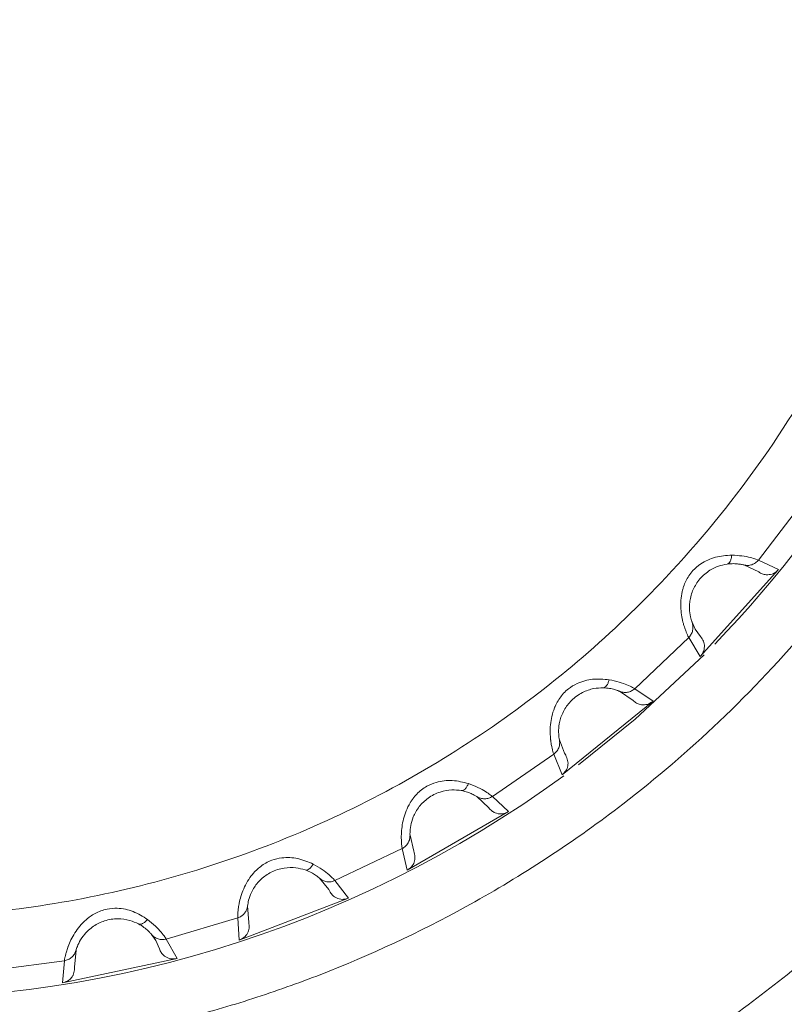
# Model space of a CAD drawing. Header units: millimetres. Extents: x 51337 to 61814, y -21781 to -12277.
# Tile 22 of 256: x 55078 to 55104, y -18344 to -18311. Entities that reach past the tile are written whole.
import ezdxf

# ---------------------------------------------------------------- set-up
doc = ezdxf.new("R2010")
doc.units = ezdxf.units.MM
doc.header["$LTSCALE"] = 0.3175
for name, color, linetype, lineweight in [('1轮廓实线层', 7, 'Continuous', 18), ('7标注层', 4, 'Continuous', 13), ('sub', 1, 'Continuous', 18), ('粗实线', 7, 'Continuous', 18)]:
    doc.layers.add(name, color=color, linetype=linetype, lineweight=lineweight)
doc.styles.add('标准汉字', font='gbenor.shx', dxfattribs={"bigfont": 'gbcbig.shx'})
doc.dimstyles.new('M1：15', dxfattribs={"dimscale": 15, "dimtxt": 3.5, "dimasz": 2.5, "dimexe": 2, "dimexo": 0, "dimgap": 0.5, "dimtad": 1, "dimdec": 4, "dimdsep": 46, "dimtxsty": '标准汉字', "dimcen": 5, "dimdle": 5, "dimclrd": 1, "dimclre": 1, "dimclrt": 256, "dimadec": 4, "dimazin": 2, "dimtfac": 1, "dimtdec": 4, "dimtmove": 0, "dimatfit": 3, "dimfxl": 1, "dimtolj": 1, "dimarcsym": 0})
doc.dimstyles.new('M1：18.5', dxfattribs={"dimscale": 18.5, "dimtxt": 3.5, "dimasz": 2.5, "dimexe": 2, "dimexo": 0, "dimgap": 1.5, "dimtad": 1, "dimdec": 4, "dimdsep": 46, "dimtxsty": '标准汉字', "dimcen": 5, "dimdle": 5, "dimclrd": 1, "dimclre": 1, "dimclrt": 256, "dimadec": 4, "dimazin": 2, "dimtfac": 1, "dimtdec": 4, "dimtmove": 2, "dimatfit": 3, "dimfxl": 1, "dimfrac": 2, "dimtolj": 1, "dimarcsym": 0})

# ---------------------------------------------------------------- blocks, each defined once
blk = doc.blocks.new('*D34')
at = {"layer": '7标注层', "color": 1, "lineweight": -2, "ltscale": 30, "transparency": 16777216}
blk.add_line((54654.412, -18378.154), (54761.153, -18359.332), dxfattribs=at)
blk.add_arc((55072.944, -18304.355), 346.601, 196.20206, 353.79794, dxfattribs=at)
at = {"layer": '7标注层', "color": 1, "lineweight": 20, "ltscale": 30, "transparency": 16777216}
for points in [[(55411.276, -18341.462), (55423.758, -18342.139), (55419.545, -18304.355)], [(54734.022, -18402.483), (54746.197, -18399.649), (54731.609, -18364.542)]]:
    blk.add_solid(points, dxfattribs=at)
at = {"layer": 'Defpoints', "color": 0, "lineweight": 20, "ltscale": 30, "transparency": 16777216}
for p in [(54794.669, -18304.355), (56512.467, -18304.355), (54654.412, -18378.154), (54935.663, -18622.61), (53093.157, -18653.445)]:
    blk.add_point(p, dxfattribs=at)
at = {"layer": '7标注层', "ltscale": 30, "transparency": 16777216, "insert": (55100.211, -18616.016), "char_height": 52.5, "attachment_point": 5, "rotation": 5, "style": '标准汉字'}
blk.add_mtext('\\A1;165%%D', dxfattribs=at)
blk = doc.blocks.new('*D36')
at = {"layer": '7标注层', "color": 1, "lineweight": -2, "ltscale": 30, "transparency": 16777216}
for p, q in [((55667.891, -17915.524), (55466.363, -18047.234)), ((55466.363, -18047.234), (55428.695, -18071.852)), ((55072.944, -18304.355), (55428.695, -18071.852)), ((55072.944, -18304.355), (54997.607, -18353.592))]:
    blk.add_line(p, q, dxfattribs=at)
at = {"layer": '7标注层', "color": 1, "lineweight": 18, "transparency": 16777216}
blk.add_solid([(55395.129, -18102.749), (55386.923, -18090.193), (55428.695, -18071.852)], dxfattribs=at)
at = {"layer": 'Defpoints', "color": 0, "lineweight": 18, "transparency": 16777216}
for p in [(55428.695, -18071.852), (55072.944, -18304.355)]:
    blk.add_point(p, dxfattribs=at)
at = {"layer": '7标注层', "transparency": 16777216, "insert": (55553.957, -17920.101), "char_height": 63, "attachment_point": 5, "rotation": 33.1669, "style": '标准汉字'}
blk.add_mtext('\\A1;R425', dxfattribs=at)

msp = doc.modelspace()

# ---------------------------------------------------------------- linework, layer by layer
at = {"layer": '1轮廓实线层', "ltscale": 30}
msp.add_lwpolyline([(55101.30351, -18332.42359), (55098.93174, -18334.63279), (55096.98415, -18336.20115)], dxfattribs=at)
for radius, start, end in [(86, 45.6077801, 265.8130161), (39.90067, 316.048545, 10.479421), (39.90067, 229.973373, 306.140321)]:
    msp.add_arc((55072.94446, -18304.35532), radius, start, end, dxfattribs=at)
at = {"layer": 'sub', "color": 4, "ltscale": 30}
msp.add_arc((55072.94446, -18304.35532), 424.98931, 190, 170, dxfattribs=at)
at = {"layer": '粗实线', "ltscale": 30}
for p, q in [((55104.73011, -18327.13168), (55103.17147, -18329.16294)), ((55103.17147, -18329.16294), (55103.86342, -18329.48427)), ((55103.86342, -18329.48427), (55101.16767, -18332.47821)), ((55102.66381, -18329.3311), (55103.18088, -18329.57283)), ((55100.99964, -18331.53598), (55100.88993, -18331.30117)), ((55101.18434, -18331.79009), (55100.99964, -18331.53598)), ((55100.77577, -18331.82364), (55098.91856, -18333.58607)), ((55101.16767, -18332.47821), (55100.77577, -18331.82364)), ((55098.39084, -18333.67274), (55098.86373, -18333.99238)), ((55098.91856, -18333.58607), (55099.55173, -18334.01169)), ((55099.55173, -18334.01169), (55096.42081, -18336.54707)), ((55096.50356, -18335.80257), (55096.33062, -18335.34109)), ((55096.13612, -18335.83923), (55094.02607, -18337.28943)), ((55096.42081, -18336.54707), (55096.13612, -18335.83923)), ((55096.54492, -18335.87002), (55096.50356, -18335.80257)), ((55093.4913, -18337.29248), (55093.90836, -18337.68218)), ((55094.02607, -18337.28943), (55094.58487, -18337.80887)), ((55094.58487, -18337.80887), (55091.09588, -18339.82324)), ((55091.32439, -18339.17399), (55091.19545, -18338.61801)), ((55090.92543, -18339.07959), (55088.61449, -18340.18185)), ((55091.09588, -18339.82324), (55090.92543, -18339.07959)), ((55088.08582, -18340.1012), (55088.39903, -18340.48175)), ((55088.61449, -18340.18185), (55089.08515, -18340.7823)), ((55088.39903, -18340.48175), (55088.43676, -18340.55126)), ((55089.08515, -18340.7823), (55085.324, -18342.22608)), ((55085.65126, -18341.62058), (55085.61089, -18341.05127)), ((55085.36426, -18341.42364), (55085.27198, -18341.46493)), ((55085.27198, -18341.46493), (55082.81707, -18342.1921)), ((55085.324, -18342.22608), (55085.27198, -18341.46493)), ((55082.3075, -18342.02971), (55082.45598, -18342.2421)), ((55082.45598, -18342.2421), (55082.58373, -18342.52918)), ((55082.81707, -18342.1921), (55083.188, -18342.85878)), ((55079.66525, -18343.14956), (55079.71444, -18342.58095)), ((55079.31499, -18342.93649), (55076.77654, -18343.27068)), ((55083.188, -18342.85878), (55079.2473, -18343.6964)), ((55079.2473, -18343.6964), (55079.31499, -18342.93649))]:
    msp.add_line(p, q, dxfattribs=at)
for points, knots in [([(55029.64319, -18329.35532), (55028.69739, -18327.57656), (55026.8058, -18324.01904), (55024.80999, -18318.29853), (55023.47045, -18312.40095), (55022.86413, -18306.37909), (55022.9845, -18300.32962), (55023.8339, -18294.33832), (55025.39888, -18288.49315), (55027.65688, -18282.87914), (55030.57497, -18277.57816), (55034.11059, -18272.66746), (55038.21222, -18268.21861), (55042.82008, -18264.29645), (55047.86701, -18260.95817), (55053.27945, -18258.25242), (55058.9785, -18256.21862), (55064.88111, -18254.88642), (55070.90126, -18254.27522), (55076.95114, -18254.39401), (55082.94281, -18255.2408), (55088.78803, -18256.80413), (55094.40504, -18259.05793), (55099.69915, -18261.98167), (55104.64101, -18265.48675), (55107.53378, -18268.29138), (55108.98016, -18269.69369)], [0, 0, 0, 0, 42752.86096727, 85505.73485653, 128258.6782815, 171011.48265819, 213764.39178771, 256517.31580474, 299270.14038309, 342023.11296493, 384775.9336451, 427528.815053, 470281.72979354, 513034.65191042, 555787.53647454, 598540.40502626, 641293.28534057, 684046.17438811, 726799.06525626, 769551.94806555, 812304.84258844, 855057.7311705, 897810.62442083, 940563.49017005, 983316.40998247, 1026069.26319637, 1026069.26319637, 1026069.26319637, 1026069.26319637]), ([(55101.70906, -18273.89166), (55099.81146, -18272.27643), (55096.01626, -18269.04598), (55089.3487, -18265.57702), (55082.22704, -18263.26688), (55074.79387, -18262.27656), (55067.30684, -18262.61388), (55059.99708, -18264.27443), (55053.09769, -18267.20398), (55046.82676, -18271.31018), (55041.38295, -18276.4629), (55036.93879, -18282.49889), (55033.63447, -18289.2273), (55031.57668, -18296.43389), (55030.82305, -18303.89477), (55031.42548, -18311.35747), (55033.26029, -18318.64605), (55035.52662, -18323.08488), (55036.65979, -18325.30429)], [0, 0, 0, 0, 43320.27675495, 86640.55063956, 129960.81681652, 173281.09077477, 216601.36446064, 259921.62190953, 303241.89517753, 346562.17193144, 389882.44895565, 433202.73870858, 476522.94052765, 519843.2893883, 563163.5268655, 606483.74949354, 649804.056203, 693124.34170434, 693124.34170434, 693124.34170434, 693124.34170434]), ([(55040.80944, -18322.90848), (55040.29417, -18321.96157), (55039.23488, -18320.01489), (55037.94937, -18316.84729), (55036.87701, -18313.34795), (55036.12308, -18309.50972), (55035.77002, -18305.36141), (55035.90212, -18300.95301), (55036.60426, -18296.35865), (55037.95364, -18291.67728), (55039.81147, -18287.45051), (55042.00114, -18283.74836), (55044.37678, -18280.56414), (55047.09864, -18277.62725), (55050.14846, -18274.98533), (55053.46459, -18272.68623), (55056.98481, -18270.77822), (55060.65903, -18269.26681), (55064.78854, -18268.06415), (55069.34412, -18267.31313), (55074.2139, -18267.16731), (55078.83883, -18267.62704), (55083.14215, -18268.59284), (55087.07318, -18269.964), (55090.60435, -18271.64665), (55093.72825, -18273.55376), (55096.47793, -18275.5849), (55098.10102, -18277.09418), (55098.89053, -18277.82834)], [0, 0, 0, 0, 33739.88383709, 69362.86545231, 106834.35432865, 148218.63245733, 191613.69068813, 236950.3874078, 286025.29921453, 336776.33518545, 389093.54135749, 430163.27224543, 471238.3119103, 513275.66935075, 555318.48382496, 597355.80642274, 639398.55170275, 680468.19456566, 721543.30107742, 773855.66518614, 824606.9476222, 873686.52371996, 919018.49222874, 962413.48550171, 1003802.46752357, 1041269.11346127, 1076894.58496167, 1110636.89487362, 1110636.89487362, 1110636.89487362, 1110636.89487362]), ([(55120.98016, -18290.47831), (55121.47141, -18292.43207), (55122.45391, -18296.33959), (55123.01846, -18302.37191), (55122.90344, -18308.41861), (55122.04679, -18314.40998), (55120.47806, -18320.25376), (55118.21557, -18325.8661), (55115.2935, -18331.16483), (55111.75411, -18336.07283), (55107.64909, -18340.51854), (55103.03824, -18344.43718), (55097.98876, -18347.7716), (55092.57426, -18350.47324), (55086.87365, -18352.50267), (55080.97002, -18353.83038), (55074.94942, -18354.43695), (55068.8996, -18354.31361), (55062.90872, -18353.46208), (55057.06416, -18351.89483), (55051.45084, -18349.63477), (55046.15166, -18346.71427), (55041.23973, -18343.17827), (55036.80205, -18339.06939), (55032.84585, -18334.48071), (55030.71074, -18331.06378), (55029.64319, -18329.35532)], [0, 0, 0, 0, 42920.37774032, 85840.8097159, 128761.16860556, 171681.67142044, 214602.03717661, 257522.49016286, 300442.84382058, 343363.24422628, 386283.65692539, 429204.08421988, 472124.5019543, 515044.92017177, 557965.31638015, 600885.74426392, 643806.14704967, 686726.55808259, 729646.97916495, 772567.36279658, 815487.79103616, 858408.21632802, 901328.58384887, 944249.0053365, 987169.47336139, 1030089.87370311, 1030089.87370311, 1030089.87370311, 1030089.87370311]), ([(55036.65979, -18325.30429), (55038.01527, -18327.39534), (55040.72623, -18331.57745), (55046.12095, -18336.81073), (55052.28253, -18341.06382), (55059.121, -18344.14157), (55066.3897, -18345.96286), (55072.21154, -18346.3535), (55076.35176, -18346.13917), (55078.82632, -18345.86322), (55081.27997, -18345.44087), (55083.70423, -18344.87358), (55086.09062, -18344.16336), (55089.38803, -18342.96478), (55093.65139, -18340.93419), (55098.1188, -18337.98443), (55101.93901, -18334.7113), (55105.10525, -18331.34806), (55108.01853, -18327.45348), (55110.57211, -18323.02893), (55112.65131, -18318.09576), (55114.00449, -18313.17332), (55114.72485, -18308.41396), (55114.91698, -18303.92706), (55114.64798, -18299.29934), (55114.02506, -18296.23221), (55113.70906, -18294.67628)], [0, 0, 0, 0, 64290.1739269, 128580.33333939, 192870.50691441, 257160.69192036, 321450.85786345, 385741.04216557, 407196.33549721, 428651.6120516, 450106.886292, 471562.1874175, 493017.46858213, 514472.74435183, 562275.0547366, 614791.10830866, 652440.70903277, 692187.40822175, 734030.8566536, 777970.59242667, 824006.36493411, 872137.76326717, 909624.42264497, 948290.74548166, 988136.53972605, 1029161.77482252, 1029161.77482252, 1029161.77482252, 1029161.77482252]), ([(55108.89053, -18295.14885), (55109.13155, -18296.1996), (55109.62703, -18298.35973), (55110.01131, -18301.75658), (55110.10095, -18305.41543), (55109.79259, -18309.31484), (55109.01464, -18313.40481), (55107.69938, -18317.61451), (55105.78505, -18321.84966), (55103.22399, -18325.99418), (55100.29581, -18329.5639), (55097.18942, -18332.53895), (55094.04356, -18334.96514), (55090.63092, -18337.05983), (55086.98195, -18338.7821), (55083.1689, -18340.10244), (55079.26473, -18340.9912), (55075.31913, -18341.45647), (55071.0183, -18341.50178), (55066.42887, -18340.99728), (55061.69997, -18339.82532), (55057.37005, -18338.1362), (55053.48622, -18336.04642), (55050.07015, -18333.66659), (55047.1231, -18331.09456), (55044.62873, -18328.41613), (55042.52818, -18325.71911), (55041.37189, -18323.82824), (55040.80944, -18322.90848)], [0, 0, 0, 0, 33837.64898651, 69563.68405219, 107143.78246359, 148647.60186175, 192168.3856449, 237636.35400215, 286853.25206862, 337751.32778668, 390220.05526656, 431408.51677722, 472602.56043179, 514761.5858524, 556926.10854564, 599085.09667387, 641249.61287031, 682438.11784709, 723632.15312459, 776095.96200576, 826994.16536076, 876215.82588771, 921679.01068002, 965199.61228935, 1006708.40417814, 1044283.52628672, 1080012.21769316, 1113852.21215729, 1113852.21215729, 1113852.21215729, 1113852.21215729]), ([(55102.25139, -18328.99496), (55102.06539, -18329.0068), (55101.70782, -18329.02954), (55101.23248, -18329.24107), (55100.94091, -18329.48637), (55100.73665, -18329.74964), (55100.62491, -18329.98343), (55100.56983, -18330.1656), (55100.55546, -18330.22124), (55100.50435, -18330.43839), (55100.48198, -18330.86003), (55100.55512, -18331.21504), (55100.61346, -18331.42609), (55100.64881, -18331.53107), (55100.68634, -18331.6275), (55100.74029, -18331.75855), (55100.75948, -18331.79375), (55100.77577, -18331.82364)], [0, 0, 0, 0, 81318.21335001, 156332.04120791, 202924.37477567, 233024.81041579, 289428.44182296, 305465.58832581, 310261.40797568, 312866.18066352, 396710.24946508, 483105.84031837, 488381.6703428, 527039.4798903, 555593.83256322, 570851.93272018, 656594.4251416, 656594.4251416, 656594.4251416, 656594.4251416]), ([(55102.09355, -18329.30008), (55102.11298, -18329.29375), (55102.15262, -18329.28084), (55102.20094, -18329.21371), (55102.23688, -18329.11797), (55102.24662, -18329.03542), (55102.25139, -18328.99496)], [0, 0, 0, 0, 47182.24219347, 96254.63842118, 145342.73687255, 192513.57891447, 192513.57891447, 192513.57891447, 192513.57891447]), ([(55103.17147, -18329.16294), (55103.15088, -18329.15454), (55103.11031, -18329.13798), (55102.90406, -18329.07359), (55102.62346, -18329.01344), (55102.37441, -18329.00107), (55102.25139, -18328.99496)], [0, 0, 0, 0, 50325.22905945, 99149.76876443, 146400.83946368, 192520.0973972, 192520.0973972, 192520.0973972, 192520.0973972]), ([(55103.17147, -18329.16294), (55103.13938, -18329.1963), (55103.07388, -18329.2644), (55102.94387, -18329.32663), (55102.80247, -18329.35428), (55102.7094, -18329.33873), (55102.66381, -18329.3311)], [0, 0, 0, 0, 47158.55356472, 96262.85708095, 145365.02473366, 192521.27285077, 192521.27285077, 192521.27285077, 192521.27285077]), ([(55100.88993, -18331.30117), (55100.88184, -18331.27989), (55100.86658, -18331.23975), (55100.80674, -18331.01457), (55100.79111, -18330.73003), (55100.82632, -18330.47548), (55100.90201, -18330.20758), (55101.07841, -18329.87577), (55101.39051, -18329.56529), (55101.76084, -18329.36594), (55101.9884, -18329.3209), (55102.09355, -18329.30008)], [0, 0, 0, 0, 60778.92678677, 114640.27392948, 161203.68885958, 185740.92008813, 211945.86447065, 261044.88115405, 314850.17833874, 363251.24344096, 404832.83593941, 404832.83593941, 404832.83593941, 404832.83593941]), ([(55102.09355, -18329.30008), (55102.1706, -18329.29342), (55102.33085, -18329.27956), (55102.50365, -18329.29827), (55102.62708, -18329.32141), (55102.65122, -18329.32778), (55102.66381, -18329.3311)], [0, 0, 0, 0, 42426.95236762, 88238.38281787, 138146.12224414, 192515.12672944, 192515.12672944, 192515.12672944, 192515.12672944]), ([(55103.86342, -18329.48427), (55103.82052, -18329.52696), (55103.7306, -18329.61645), (55103.57198, -18329.66705), (55103.42621, -18329.67077), (55103.29951, -18329.6461), (55103.22045, -18329.59727), (55103.18088, -18329.57283)], [0, 0, 0, 0, 56368.00408228, 118154.89771553, 150157.27916219, 193528.94899543, 237002.25766184, 237002.25766184, 237002.25766184, 237002.25766184]), ([(55100.88993, -18331.30117), (55100.90228, -18331.34572), (55100.9275, -18331.43665), (55100.91476, -18331.58017), (55100.86647, -18331.71598), (55100.80559, -18331.78824), (55100.77577, -18331.82364)], [0, 0, 0, 0, 47154.47342578, 96252.13178974, 145352.67095841, 192504.67222458, 192504.67222458, 192504.67222458, 192504.67222458]), ([(55101.16767, -18332.47821), (55101.2072, -18332.42871), (55101.28624, -18332.32971), (55101.31781, -18332.16971), (55101.31003, -18332.0444), (55101.27219, -18331.92258), (55101.21977, -18331.84352), (55101.18434, -18331.79009)], [0, 0, 0, 0, 59003.63940242, 118002.91992503, 148103.72961988, 176926.51471748, 236980.12509879, 236980.12509879, 236980.12509879, 236980.12509879]), ([(55098.03609, -18333.27623), (55097.85053, -18333.25882), (55097.4938, -18333.22536), (55096.99121, -18333.35989), (55096.66487, -18333.55658), (55096.42193, -18333.78465), (55096.27499, -18333.99808), (55096.19211, -18334.1694), (55096.1692, -18334.22209), (55096.0848, -18334.4286), (55095.99668, -18334.84153), (55096.01338, -18335.20357), (55096.03802, -18335.4212), (55096.0565, -18335.5304), (55096.07848, -18335.63153), (55096.11126, -18335.7694), (55096.12471, -18335.80717), (55096.13612, -18335.83923)], [0, 0, 0, 0, 81303.31990576, 156301.92508427, 202886.17607103, 232980.4745846, 289374.10563647, 305407.96524029, 310201.46763159, 312806.52740872, 396633.7808513, 483013.25931825, 488289.00312244, 526939.0105149, 555488.22190206, 570743.30157011, 656469.47731597, 656469.47731597, 656469.47731597, 656469.47731597]), ([(55097.83246, -18333.55289), (55097.85264, -18333.54968), (55097.89382, -18333.54313), (55097.95203, -18333.48438), (55098.00251, -18333.39546), (55098.02505, -18333.31544), (55098.03609, -18333.27623)], [0, 0, 0, 0, 47173.98311986, 96237.56875629, 145314.69744141, 192479.00406867, 192479.00406867, 192479.00406867, 192479.00406867]), ([(55098.91856, -18333.58607), (55098.89953, -18333.57455), (55098.86205, -18333.55184), (55098.66842, -18333.456), (55098.40069, -18333.35266), (55098.15664, -18333.3015), (55098.03609, -18333.27623)], [0, 0, 0, 0, 50316.44780607, 99132.08010939, 146375.07408874, 192485.97127495, 192485.97127495, 192485.97127495, 192485.97127495]), ([(55096.33062, -18335.34109), (55096.32596, -18335.3188), (55096.31716, -18335.27677), (55096.29328, -18335.04496), (55096.32236, -18334.7615), (55096.39695, -18334.51559), (55096.51363, -18334.26282), (55096.73975, -18333.96269), (55097.09659, -18333.70486), (55097.49354, -18333.56591), (55097.72534, -18333.557), (55097.83246, -18333.55289)], [0, 0, 0, 0, 60766.99988631, 114619.26270852, 161172.55171825, 185705.11324347, 211905.50147938, 260995.20250225, 314789.2771683, 363180.35206698, 404754.04925951, 404754.04925951, 404754.04925951, 404754.04925951]), ([(55097.83246, -18333.55289), (55097.9096, -18333.55836), (55098.07004, -18333.56974), (55098.23779, -18333.61525), (55098.35608, -18333.65741), (55098.37893, -18333.66748), (55098.39084, -18333.67274)], [0, 0, 0, 0, 42418.91842068, 88222.18627327, 138121.1748659, 192480.43595796, 192480.43595796, 192480.43595796, 192480.43595796]), ([(55098.91856, -18333.58607), (55098.88164, -18333.614), (55098.8063, -18333.67101), (55098.66815, -18333.71212), (55098.52416, -18333.71735), (55098.43468, -18333.6874), (55098.39084, -18333.67274)], [0, 0, 0, 0, 47150.69357058, 96243.96267165, 145338.63470347, 192486.80521559, 192486.80521559, 192486.80521559, 192486.80521559]), ([(55099.55173, -18334.01169), (55099.50268, -18334.04714), (55099.39985, -18334.12144), (55099.23528, -18334.14662), (55099.09072, -18334.1275), (55098.96943, -18334.08331), (55098.89899, -18334.02272), (55098.86373, -18333.99238)], [0, 0, 0, 0, 56355.51711423, 118132.36155718, 150128.17916679, 193492.58940047, 236958.41866323, 236958.41866323, 236958.41866323, 236958.41866323]), ([(55096.33062, -18335.34109), (55096.33585, -18335.38701), (55096.34652, -18335.48077), (55096.31149, -18335.62052), (55096.24254, -18335.7471), (55096.17112, -18335.80894), (55096.13612, -18335.83923)], [0, 0, 0, 0, 47142.07568882, 96231.71256625, 145323.4806801, 192465.89742105, 192465.89742105, 192465.89742105, 192465.89742105]), ([(55096.42081, -18336.54705), (55096.46759, -18336.50434), (55096.56115, -18336.41893), (55096.61735, -18336.26584), (55096.62928, -18336.14085), (55096.61096, -18336.0146), (55096.57155, -18335.92832), (55096.54492, -18335.87002)], [0, 0, 0, 0, 58992.10440387, 117976.58717492, 148073.57861735, 176892.8615244, 236930.44039948, 236930.44039948, 236930.44039948, 236930.44039948]), ([(55093.20294, -18336.84536), (55093.02239, -18336.79913), (55092.67529, -18336.71027), (55092.15785, -18336.76456), (55091.80474, -18336.90774), (55091.52913, -18337.09502), (55091.35061, -18337.28283), (55091.24194, -18337.43907), (55091.21108, -18337.48754), (55091.09538, -18337.67828), (55090.94379, -18338.07235), (55090.90365, -18338.43259), (55090.89391, -18338.65134), (55090.8951, -18338.76211), (55090.90099, -18338.86541), (55090.9118, -18339.00672), (55090.91917, -18339.04614), (55090.92543, -18339.07959)], [0, 0, 0, 0, 81284.18531144, 156266.04242314, 202839.06879671, 232926.94735787, 289307.29865571, 305337.54491184, 310131.30701616, 312735.28367847, 396541.9422085, 482902.27196928, 488175.86683027, 526817.21665777, 555359.38057638, 570611.128985, 656317.99747765, 656317.99747765, 656317.99747765, 656317.99747765]), ([(55092.95854, -18337.08676), (55092.97898, -18337.08674), (55093.02067, -18337.08671), (55093.08736, -18337.03781), (55093.15113, -18336.95787), (55093.1859, -18336.88236), (55093.20294, -18336.84536)], [0, 0, 0, 0, 47163.84817554, 96213.71517515, 145282.04002606, 192436.22811841, 192436.22811841, 192436.22811841, 192436.22811841]), ([(55094.02607, -18337.28943), (55094.00909, -18337.27507), (55093.97562, -18337.24677), (55093.79936, -18337.12183), (55093.55109, -18336.97789), (55093.31805, -18336.88918), (55093.20294, -18336.84536)], [0, 0, 0, 0, 50305.33367616, 99110.35363796, 146342.65057095, 192443.45492428, 192443.45492428, 192443.45492428, 192443.45492428]), ([(55091.19545, -18338.61801), (55091.19434, -18338.59527), (55091.19222, -18338.55238), (55091.20491, -18338.31967), (55091.27797, -18338.04426), (55091.39011, -18337.81304), (55091.54488, -18337.58163), (55091.81519, -18337.32059), (55092.20795, -18337.12172), (55092.62176, -18337.0466), (55092.8521, -18337.07406), (55092.95854, -18337.08676)], [0, 0, 0, 0, 60752.90108179, 114592.95508569, 161134.37441075, 185660.9460146, 211856.57347532, 260933.67102145, 314715.70286712, 363095.22497817, 404658.89946421, 404658.89946421, 404658.89946421, 404658.89946421]), ([(55092.95854, -18337.08676), (55093.03388, -18337.10423), (55093.19057, -18337.14056), (55093.34913, -18337.21177), (55093.45937, -18337.27191), (55093.48035, -18337.28543), (55093.4913, -18337.29248)], [0, 0, 0, 0, 42409.70372828, 88202.90076848, 138090.53480221, 192437.48225761, 192437.48225761, 192437.48225761, 192437.48225761]), ([(55094.02607, -18337.28943), (55093.98525, -18337.31124), (55093.90192, -18337.35576), (55093.75903, -18337.37478), (55093.61601, -18337.35738), (55093.5323, -18337.31382), (55093.4913, -18337.29248)], [0, 0, 0, 0, 47139.41069053, 96223.0752206, 145307.41741334, 192443.92969638, 192443.92969638, 192443.92969638, 192443.92969638]), ([(55094.58487, -18337.80887), (55094.53088, -18337.8362), (55094.4177, -18337.89351), (55094.2512, -18337.89264), (55094.11143, -18337.85112), (55093.99855, -18337.78851), (55093.93845, -18337.71765), (55093.90836, -18337.68218)], [0, 0, 0, 0, 56343.5123448, 118107.76966772, 150096.61059957, 193451.28563337, 236904.29870177, 236904.29870177, 236904.29870177, 236904.29870177]), ([(55091.19545, -18338.61801), (55091.19343, -18338.6642), (55091.18931, -18338.75846), (55091.13285, -18338.89101), (55091.04494, -18339.00523), (55090.96473, -18339.05514), (55090.92543, -18339.07959)], [0, 0, 0, 0, 47132.61184353, 96209.81115596, 145285.4021849, 192419.22749801, 192419.22749801, 192419.22749801, 192419.22749801]), ([(55087.87097, -18339.61447), (55087.69987, -18339.54058), (55087.37094, -18339.39852), (55086.85138, -18339.37116), (55086.48022, -18339.45737), (55086.1787, -18339.59921), (55085.97301, -18339.7568), (55085.84122, -18339.89411), (55085.80317, -18339.93715), (55085.65902, -18340.10742), (55085.4477, -18340.47297), (55085.35168, -18340.82246), (55085.30785, -18341.03702), (55085.29169, -18341.1466), (55085.28134, -18341.24957), (55085.26992, -18341.39081), (55085.27103, -18341.43089), (55085.27198, -18341.46493)], [0, 0, 0, 0, 81262.45007325, 156224.15133013, 202785.01680222, 232864.73940493, 289230.33754863, 305255.76324743, 310048.03242141, 312650.83300974, 396436.86802284, 482773.56898704, 488046.10739675, 526677.57196023, 555212.49975945, 570459.70399107, 656143.70563996, 656143.70563996, 656143.70563996, 656143.70563996]), ([(55091.09588, -18339.82324), (55091.14877, -18339.78837), (55091.25454, -18339.71865), (55091.334, -18339.57623), (55091.36532, -18339.45464), (55091.36698, -18339.32711), (55091.34157, -18339.23573), (55091.32439, -18339.17399)], [0, 0, 0, 0, 58979.52124594, 117954.90714252, 148047.25661166, 176854.84961611, 236871.16301084, 236871.16301084, 236871.16301084, 236871.16301084]), ([(55085.61089, -18341.05127), (55085.61334, -18341.02864), (55085.61797, -18340.98595), (55085.66689, -18340.75808), (55085.78214, -18340.49748), (55085.92908, -18340.28666), (55086.11814, -18340.0823), (55086.42595, -18339.86675), (55086.84499, -18339.73179), (55087.26546, -18339.72232), (55087.48867, -18339.78548), (55087.59181, -18339.81467)], [0, 0, 0, 0, 60736.21502043, 114562.18505772, 161091.77144288, 185610.89249806, 211799.31485499, 260863.56078184, 314630.78704505, 362997.53861909, 404549.72356825, 404549.72356825, 404549.72356825, 404549.72356825]), ([(55087.59181, -18339.81467), (55087.612, -18339.81785), (55087.65318, -18339.82435), (55087.7267, -18339.78648), (55087.80219, -18339.71748), (55087.84835, -18339.64835), (55087.87097, -18339.61447)], [0, 0, 0, 0, 47151.12858414, 96189.14057104, 145245.64386351, 192386.30088708, 192386.30088708, 192386.30088708, 192386.30088708]), ([(55088.61449, -18340.18185), (55088.59996, -18340.16501), (55088.57134, -18340.13184), (55088.4168, -18339.98084), (55088.1941, -18339.79985), (55087.9778, -18339.67576), (55087.87097, -18339.61447)], [0, 0, 0, 0, 50291.99437444, 99084.39384143, 146304.32967227, 192393.59168402, 192393.59168402, 192393.59168402, 192393.59168402]), ([(55087.59181, -18339.81467), (55087.66349, -18339.84371), (55087.81256, -18339.90412), (55087.95803, -18339.99925), (55088.05751, -18340.0759), (55088.07612, -18340.09253), (55088.08582, -18340.1012)], [0, 0, 0, 0, 42398.84918145, 88180.06026138, 138054.63343575, 192387.31977186, 192387.31977186, 192387.31977186, 192387.31977186]), ([(55088.61449, -18340.18185), (55088.57076, -18340.197), (55088.48149, -18340.22794), (55088.33739, -18340.22437), (55088.19884, -18340.18481), (55088.12298, -18340.12869), (55088.08582, -18340.1012)], [0, 0, 0, 0, 47126.98205312, 96197.67469162, 145268.65373992, 192393.69836682, 192393.69836682, 192393.69836682, 192393.69836682]), ([(55089.08515, -18340.7823), (55089.02755, -18340.80086), (55088.9068, -18340.83975), (55088.74251, -18340.81285), (55088.61094, -18340.74999), (55088.50921, -18340.67047), (55088.46093, -18340.59103), (55088.43676, -18340.55126)], [0, 0, 0, 0, 56321.93330199, 118060.8503911, 150023.80568702, 193379.57593992, 236841.22633852, 236841.22633852, 236841.22633852, 236841.22633852]), ([(55085.61089, -18341.05127), (55085.60398, -18341.08808), (55085.58989, -18341.16317), (55085.53629, -18341.26679), (55085.46177, -18341.35848), (55085.3966, -18341.40202), (55085.36426, -18341.42364)], [0, 0, 0, 0, 46578.13205968, 95015.57401576, 144055.65778031, 192366.29809625, 192366.29809625, 192366.29809625, 192366.29809625]), ([(55082.17145, -18341.5154), (55082.01402, -18341.41565), (55081.71136, -18341.22388), (55081.20248, -18341.11559), (55080.8224, -18341.14266), (55080.50241, -18341.2356), (55080.27461, -18341.35908), (55080.12294, -18341.47405), (55080.07864, -18341.51063), (55079.90958, -18341.6562), (55079.64374, -18341.98427), (55079.4942, -18342.31439), (55079.41736, -18342.51948), (55079.38425, -18342.62516), (55079.35793, -18342.72526), (55079.32454, -18342.86295), (55079.31937, -18342.90272), (55079.31499, -18342.93649)], [0, 0, 0, 0, 81238.29136971, 156178.31702404, 202725.36684045, 232796.21357161, 289145.20236075, 305165.61079965, 309957.19178285, 312559.06468184, 396320.6227019, 482632.15065183, 487903.53222567, 526522.4538279, 555049.49623959, 570291.96338414, 655950.88900017, 655950.88900017, 655950.88900017, 655950.88900017]), ([(55079.71444, -18342.58095), (55079.7204, -18342.55898), (55079.73164, -18342.51753), (55079.81561, -18342.30013), (55079.97021, -18342.06077), (55080.14831, -18341.87552), (55080.36703, -18341.70328), (55080.70476, -18341.53852), (55081.13975, -18341.47077), (55081.55652, -18341.52719), (55081.7671, -18341.6245), (55081.86441, -18341.66946)], [0, 0, 0, 0, 60718.19698285, 114527.81239648, 161043.65057827, 185556.16250903, 211735.52022887, 260785.80291786, 314537.04229434, 362889.22628829, 404429.20709755, 404429.20709755, 404429.20709755, 404429.20709755]), ([(55081.86441, -18341.66946), (55081.88386, -18341.67576), (55081.92352, -18341.6886), (55082.00206, -18341.66272), (55082.08741, -18341.60639), (55082.14381, -18341.54532), (55082.17145, -18341.5154)], [0, 0, 0, 0, 47137.71531444, 96160.67088594, 145201.75656652, 192330.44991652, 192330.44991652, 192330.44991652, 192330.44991652]), ([(55081.86441, -18341.66946), (55081.93067, -18341.70936), (55082.06845, -18341.79234), (55082.19726, -18341.90905), (55082.28348, -18342.0003), (55082.29927, -18342.01963), (55082.3075, -18342.02971)], [0, 0, 0, 0, 42387.0404233, 88155.00632394, 138014.15711346, 192331.18170833, 192331.18170833, 192331.18170833, 192331.18170833]), ([(55082.81707, -18342.1921), (55082.80535, -18342.17319), (55082.78226, -18342.13594), (55082.65325, -18341.96265), (55082.4616, -18341.74904), (55082.26738, -18341.59264), (55082.17145, -18341.5154)], [0, 0, 0, 0, 50277.74944373, 99055.64556478, 146262.01344245, 192337.6070581, 192337.6070581, 192337.6070581, 192337.6070581]), ([(55085.324, -18342.22608), (55085.38169, -18342.19991), (55085.49706, -18342.14759), (55085.59783, -18342.01936), (55085.64778, -18341.90418), (55085.66938, -18341.77847), (55085.65857, -18341.68425), (55085.65126, -18341.62058)], [0, 0, 0, 0, 58965.54787478, 117921.05620703, 148005.27627428, 176806.41817319, 236803.74917519, 236803.74917519, 236803.74917519, 236803.74917519]), ([(55082.81707, -18342.1921), (55082.7715, -18342.20023), (55082.67847, -18342.21683), (55082.53671, -18342.19073), (55082.40604, -18342.12999), (55082.3399, -18342.06268), (55082.3075, -18342.02971)], [0, 0, 0, 0, 47113.65063579, 96171.18081628, 145226.91505447, 192337.34573472, 192337.34573472, 192337.34573472, 192337.34573472]), ([(55079.71444, -18342.58095), (55079.69824, -18342.62424), (55079.66519, -18342.71262), (55079.57054, -18342.82124), (55079.45163, -18342.90271), (55079.35992, -18342.92538), (55079.31499, -18342.93649)], [0, 0, 0, 0, 47101.23216182, 96153.14019567, 145201.64426264, 192306.95535414, 192306.95535414, 192306.95535414, 192306.95535414]), ([(55083.188, -18342.85878), (55083.1282, -18342.8681), (55083.00285, -18342.88762), (55082.84477, -18342.83535), (55082.72467, -18342.75266), (55082.63664, -18342.65823), (55082.60138, -18342.57224), (55082.58373, -18342.52918)], [0, 0, 0, 0, 56307.52997383, 118031.49509803, 149998.338741, 193328.34723749, 236770.75155813, 236770.75155813, 236770.75155813, 236770.75155813]), ([(55079.2473, -18343.6964), (55079.30837, -18343.67959), (55079.4305, -18343.64595), (55079.5501, -18343.53508), (55079.61745, -18343.42912), (55079.65845, -18343.30834), (55079.66251, -18343.21358), (55079.66525, -18343.14956)], [0, 0, 0, 0, 58947.00355045, 117884.28643627, 147958.54815288, 176752.67138854, 236729.85747552, 236729.85747552, 236729.85747552, 236729.85747552])]:
    msp.add_open_spline(points, degree=3, knots=knots, dxfattribs=at)

# ---------------------------------------------------------------- dimensions: what is measured, and where the dimension line sits
at = {"layer": '7标注层', "ltscale": 30}
dim = msp.add_radius_dim(center=(55072.94446, -18304.35532), mpoint=(55428.69482, -18071.85243), dimstyle='M1：18.5', override={"dimscale": 18, "dimdec": 1, "dimpost": 'R<>', "dimsah": 1, "dimtmove": 0}, dxfattribs=at)
dim.commit()
dim.dimension.update_dxf_attribs({"geometry": '*D36', "text_midpoint": (55488.11995, -18031.54569), "dimtype": 164})
dim = msp.add_angular_dim_2l(base=(54935.66285, -18622.60987), line1=((54654.41169, -18378.15394), (53093.15683, -18653.44529)), line2=((56512.46664, -18304.35532), (54794.66887, -18304.35532)), text='165%%D', dimstyle='M1：15', override={"dimtad": 1, "dimtih": 0, "dimtoh": 0, "dimsah": 1, "dimtzin": 8}, dxfattribs=at)
dim.commit()
dim.dimension.update_dxf_attribs({"geometry": '*D34', "text_midpoint": (55100.21121, -18616.01575)})

doc.saveas('drawing.dxf')
